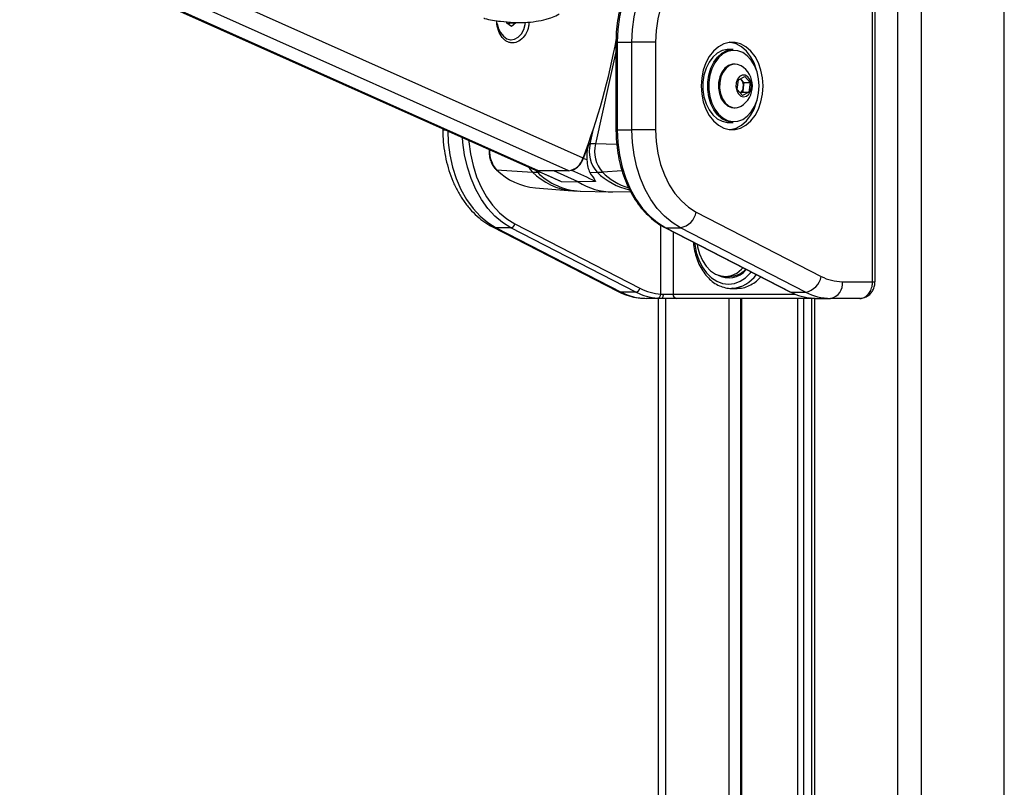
# Paper-space layout '3M DUO Wall Base Bracket' of a CAD drawing. Header units: millimetres. Extents: x 10 to 10067, y 20 to 7950.
# Tile 28 of 114: x 3389 to 3626, y 2969 to 3153. Entities that reach past the tile are written whole.
import ezdxf

# ---------------------------------------------------------------- set-up
doc = ezdxf.new("R2010")
doc.units = ezdxf.units.MM
doc.layers.add('COMPONENT_GEOMETRY', color=7, linetype='Continuous')
doc.styles.add('SLDTEXTSTYLE0', font='TXT', dxfattribs={"width": 0.75})
doc.dimstyles.new('SLDDIMSTYLE1', dxfattribs={"dimtxt": 75, "dimasz": 3.302, "dimexe": 0, "dimexo": 0.0625, "dimgap": 18.75, "dimtad": 0, "dimtih": 1, "dimtoh": 1, "dimdec": 0, "dimrnd": 1e-09, "dimzin": 12, "dimdsep": 46, "dimtxsty": 'SLDTEXTSTYLE0', "dimsah": 1, "dimcen": 0.09, "dimadec": 0, "dimazin": 3, "dimtfac": 1, "dimtdec": 0, "dimtofl": 0, "dimtmove": 0, "dimatfit": 3, "dimfxl": 1, "dimfrac": 2, "dimtolj": 1, "dimtzin": 12, "dimarcsym": 0})

# ---------------------------------------------------------------- blocks, each defined once
blk = doc.blocks.new('_D_31')
at = {"layer": 'COMPONENT_GEOMETRY', "color": 7}
for p, q in [((3546.34, 3861.9), (291.41, 3861.9)), ((294.59, 3861.9), (294.59, 2461.18)), ((294.59, 941.4), (294.59, 2342.12)), ((3494.92, 941.4), (291.41, 941.4))]:
    blk.add_line(p, q, dxfattribs=at)
for points in [[(294.59, 3861.9), (294.08, 3858.6), (295.1, 3858.6)], [(294.59, 941.4), (295.1, 944.7), (294.08, 944.7)]]:
    blk.add_solid(points, dxfattribs=at)
at = {"layer": 'COMPONENT_GEOMETRY', "color": 7, "insert": (183.76, 2438.8), "char_height": 75, "attachment_point": 1, "style": 'SLDTEXTSTYLE0'}
blk.add_mtext('2921', dxfattribs=at)

psp = doc.layouts.new('3M DUO Wall Base Bracket')

# ---------------------------------------------------------------- linework, layer by layer
at = {"color": 8, "linetype": 'Continuous', "lineweight": 25}
for p, q in [((3600.16, 977.9), (3600.16, 3851.9)), ((3605.7, 3851.9), (3605.7, 977.9)), ((3625.68, 977.9), (3625.68, 3851.9)), ((3513.98, 3117.03), (3393.92, 3170.66)), ((3521.18, 3117.03), (3401.3, 3170.57)), ((3524.62, 3120.05), (3411.79, 3170.45)), ((3532.52, 3147.84), (3532.81, 3147.84)), ((3532.52, 3145.56), (3527.59, 3123.46)), ((3490.98, 3126.87), (3491.54, 3126.87)), ((3526.31, 3123.48), (3527.11, 3127.07)), ((3532.52, 3126.87), (3532.81, 3126.87)), ((3532.72, 3123.35), (3527.59, 3123.46)), ((3513.69, 3116.65), (3513.2, 3117.19)), ((3514.46, 3116.64), (3513.69, 3116.65)), ((3533.99, 3116.99), (3529.27, 3116.7)), ((3543.27, 3087.46), (3543.27, 3103.99)), ((3546.24, 3102.39), (3546.24, 3087.43)), ((3594.07, 3090.43), (3594.66, 3090.43)), ((3546.24, 3087.43), (3575.53, 3087.43)), ((3544.42, 3086.43), (3544.42, 2834)), ((3559.66, 2835.73), (3559.66, 3086.43)), ((3562.66, 3086.43), (3562.66, 2837.33)), ((3576.14, 2835.05), (3576.14, 3086.43)), ((3577.53, 3086.43), (3577.53, 2833.59)), ((3580.11, 3086.43), (3580.11, 2829.73))]:
    psp.add_line(p, q, dxfattribs=at)
at = {"color": 7, "linetype": 'Continuous', "lineweight": 25}
for p, q in [((3594.07, 3090.43), (3594.07, 3172.43)), ((3594.66, 3090.43), (3594.66, 3172.43)), ((3393.49, 3170.66), (3513.2, 3117.19)), ((3506.38, 3152.41), (3506.37, 3152.73)), ((3507.46, 3151.58), (3506.38, 3152.41)), ((3507.16, 3152.49), (3506.74, 3152.13)), ((3507.16, 3152.49), (3508.5, 3152.49)), ((3508.5, 3152.49), (3507.46, 3151.58)), ((3507.24, 3148.44), (3507.42, 3148.44)), ((3532.52, 3147.84), (3532.52, 3126.87)), ((3532.81, 3147.84), (3536.35, 3147.84)), ((3532.81, 3147.84), (3532.81, 3126.87)), ((3542.01, 3147.84), (3536.35, 3147.84)), ((3536.35, 3126.87), (3536.35, 3147.84)), ((3542.01, 3147.84), (3542.01, 3126.87)), ((3560.67, 3146.1), (3559.54, 3146.1)), ((3561.08, 3142.6), (3560.82, 3142.6)), ((3561.89, 3138.82), (3563.42, 3139.63)), ((3562.41, 3139.09), (3562.58, 3138.89)), ((3563.42, 3139.63), (3564.68, 3138.16)), ((3561.62, 3136.54), (3561.89, 3138.82)), ((3562.88, 3135.07), (3561.62, 3136.54)), ((3562.58, 3138.89), (3563.21, 3138.16)), ((3563.07, 3137.02), (3562.94, 3135.88)), ((3563.21, 3138.16), (3563.07, 3137.02)), ((3563.21, 3138.16), (3564.68, 3138.16)), ((3564.68, 3138.16), (3564.41, 3135.88)), ((3562.94, 3135.88), (3562.42, 3135.61)), ((3564.41, 3135.88), (3562.88, 3135.07)), ((3562.94, 3135.88), (3564.41, 3135.88)), ((3560.82, 3132.1), (3561.08, 3132.1)), ((3562.38, 3132.43), (3562.55, 3132.53)), ((3490.98, 3127.11), (3490.98, 3126.87)), ((3559.54, 3128.6), (3560.67, 3128.6)), ((3532.81, 3126.87), (3536.35, 3126.87)), ((3542.01, 3126.87), (3536.35, 3126.87)), ((3526.01, 3123.48), (3526.31, 3123.48)), ((3525.54, 3119.63), (3524.72, 3120)), ((3503.9, 3117.25), (3512.48, 3116.7)), ((3513.29, 3117.15), (3518.92, 3114.68)), ((3513.43, 3117.1), (3513.29, 3117.15)), ((3513.43, 3117.1), (3513.47, 3117.09)), ((3521.18, 3117.03), (3513.98, 3117.03)), ((3523.49, 3114.38), (3517.58, 3117.03)), ((3521.91, 3117.1), (3521.71, 3117.09)), ((3526.25, 3116.62), (3528.01, 3116.65)), ((3519.4, 3114.48), (3523.49, 3114.38)), ((3527.64, 3114.48), (3523.49, 3114.38)), ((3513.21, 3112.9), (3522.03, 3112.24)), ((3523.93, 3112.15), (3531.08, 3111.97)), ((3531.76, 3111.97), (3536, 3112.08)), ((3551.78, 3107.13), (3581.76, 3091.7)), ((3502.92, 3103.58), (3532.91, 3088.14)), ((3508.27, 3104.31), (3538.26, 3088.88)), ((3507.32, 3103.37), (3503.79, 3103.37)), ((3503.79, 3103.37), (3533.77, 3087.94)), ((3537.31, 3087.94), (3507.32, 3103.37)), ((3544.23, 3103.42), (3574.22, 3087.99)), ((3544.45, 3103.37), (3547.98, 3103.37)), ((3544.45, 3103.37), (3574.43, 3087.94)), ((3577.97, 3087.94), (3547.98, 3103.37)), ((3558.72, 3091.68), (3559.75, 3091.68)), ((3586.84, 3090.43), (3594.07, 3090.43)), ((3537.31, 3087.94), (3533.77, 3087.94)), ((3543.27, 3087.46), (3543.9, 3087.43)), ((3543.9, 3087.43), (3546.24, 3087.43)), ((3560.47, 3088.84), (3560.21, 3088.83)), ((3560.21, 3088.83), (3561.62, 3088.83)), ((3574.43, 3087.94), (3577.97, 3087.94)), ((3543.51, 3086.43), (3539.82, 3086.43)), ((3543.51, 3086.43), (3542.53, 3086.46)), ((3542.74, 2834.1), (3542.74, 3086.43)), ((3547.02, 3086.43), (3543.51, 3086.43)), ((3579.43, 3086.43), (3547.02, 3086.43)), ((3562.37, 3086.43), (3562.37, 2837.22)), ((3579.42, 3086.43), (3579.42, 2831.01)), ((3580.32, 3086.43), (3579.43, 3086.43)), ((3579.65, 3086.46), (3580.32, 3086.43)), ((3580.32, 3086.43), (3584.01, 3086.43)), ((3591.02, 3086.43), (3584.01, 3086.43))]:
    psp.add_line(p, q, dxfattribs=at)
at = {"color": 7, "linetype": 'Continuous', "lineweight": 25, "flags": 128}
for points in [[(3548.95, 3172.74), (3546.79, 3172.28), (3544.69, 3171.45), (3542.67, 3170.26), (3540.78, 3168.72), (3539.03, 3166.87), (3537.46, 3164.73), (3536.09, 3162.32), (3534.93, 3159.7), (3534.02, 3156.9), (3533.35, 3153.95), (3532.95, 3150.92), (3532.81, 3147.84)], [(3536.35, 3147.84), (3536.48, 3150.92), (3536.89, 3153.95), (3537.55, 3156.9), (3538.47, 3159.7), (3539.62, 3162.32), (3540.99, 3164.73), (3542.57, 3166.87), (3544.31, 3168.72), (3546.21, 3170.26), (3548.22, 3171.45), (3550.33, 3172.28), (3552.49, 3172.74)], [(3555.56, 3168.76), (3553.58, 3168.32), (3551.67, 3167.51), (3549.84, 3166.35), (3548.15, 3164.85), (3546.61, 3163.03), (3545.26, 3160.95), (3544.12, 3158.62), (3543.21, 3156.1), (3542.54, 3153.43), (3542.14, 3150.66), (3542.01, 3147.84)], [(3504.05, 3152.33), (3504.3, 3151.26), (3504.81, 3150.14), (3505.51, 3149.26), (3506.36, 3148.68), (3507.28, 3148.44), (3508.21, 3148.57), (3509.09, 3149.05), (3509.84, 3149.84), (3510.42, 3150.89), (3510.77, 3152.12), (3510.83, 3152.59)], [(3567.82, 3137.35), (3567.69, 3139.28), (3567.31, 3141.14), (3566.7, 3142.88), (3565.88, 3144.43), (3564.87, 3145.73), (3563.7, 3146.75), (3562.42, 3147.45), (3561.08, 3147.81), (3559.71, 3147.81), (3558.36, 3147.45), (3557.08, 3146.75), (3555.92, 3145.73), (3554.9, 3144.43), (3554.08, 3142.88), (3553.47, 3141.14), (3553.09, 3139.28), (3552.97, 3137.35), (3553.09, 3135.42), (3553.47, 3133.56), (3554.08, 3131.82), (3554.9, 3130.28), (3555.92, 3128.97), (3557.08, 3127.95), (3558.36, 3127.25), (3559.71, 3126.9), (3561.08, 3126.9), (3562.42, 3127.25), (3563.7, 3127.95), (3564.87, 3128.97), (3565.88, 3130.28), (3566.7, 3131.82), (3567.31, 3133.56), (3567.69, 3135.42), (3567.82, 3137.35)], [(3559.54, 3146.1), (3559.23, 3146.09), (3557.99, 3145.82), (3556.82, 3145.21), (3555.76, 3144.27), (3554.85, 3143.05), (3554.13, 3141.6), (3553.64, 3139.97), (3553.39, 3138.24), (3553.39, 3136.47), (3553.64, 3134.73), (3554.13, 3133.11), (3554.85, 3131.65), (3555.76, 3130.43), (3556.82, 3129.5), (3557.99, 3128.88), (3559.23, 3128.61), (3559.54, 3128.6)], [(3560.67, 3128.6), (3560.36, 3128.61), (3559.12, 3128.88), (3557.95, 3129.5), (3556.89, 3130.43), (3555.98, 3131.65), (3555.26, 3133.11), (3554.77, 3134.73), (3554.52, 3136.47), (3554.52, 3138.24), (3554.77, 3139.97), (3555.26, 3141.6), (3555.98, 3143.05), (3556.89, 3144.27), (3557.95, 3145.21), (3559.12, 3145.82), (3560.36, 3146.09), (3560.67, 3146.1)], [(3566.33, 3140.87), (3566.25, 3141.14), (3565.64, 3142.88), (3564.82, 3144.43), (3563.8, 3145.73), (3562.64, 3146.75), (3561.36, 3147.45), (3560.02, 3147.81), (3559.86, 3147.82)], [(3566.86, 3137.35), (3566.74, 3139.07), (3566.37, 3140.72), (3565.78, 3142.24), (3564.98, 3143.55), (3564.01, 3144.61), (3562.92, 3145.37), (3561.73, 3145.8), (3560.51, 3145.89), (3559.3, 3145.63), (3558.15, 3145.03), (3557.11, 3144.11), (3556.23, 3142.92), (3555.53, 3141.5), (3555.05, 3139.91), (3554.8, 3138.22), (3554.8, 3136.49), (3555.05, 3134.79), (3555.53, 3133.2), (3556.23, 3131.78), (3557.11, 3130.59), (3558.15, 3129.68), (3559.3, 3129.07), (3560.51, 3128.81), (3561.73, 3128.9), (3562.92, 3129.33), (3564.01, 3130.1), (3564.98, 3131.15), (3565.78, 3132.47), (3566.37, 3133.98), (3566.74, 3135.63), (3566.86, 3137.35)], [(3560.82, 3142.6), (3560.46, 3142.58), (3559.51, 3142.27), (3558.66, 3141.63), (3557.95, 3140.69), (3557.44, 3139.53), (3557.15, 3138.22), (3557.12, 3136.85), (3557.34, 3135.51), (3557.79, 3134.3), (3558.45, 3133.3), (3559.28, 3132.57), (3560.2, 3132.17), (3560.82, 3132.1)], [(3562.55, 3142.17), (3561.7, 3142.53), (3560.73, 3142.58), (3559.78, 3142.27), (3558.93, 3141.63), (3558.22, 3140.69), (3557.71, 3139.53), (3557.42, 3138.22), (3557.39, 3136.85), (3557.61, 3135.51), (3558.06, 3134.3), (3558.72, 3133.3), (3559.55, 3132.57), (3560.47, 3132.17), (3561.44, 3132.13), (3562.38, 3132.43)], [(3563.8, 3134.89), (3564.38, 3135.39), (3564.8, 3136.15), (3565, 3137.08), (3564.94, 3138.04), (3564.64, 3138.91), (3564.14, 3139.57), (3563.51, 3139.93), (3562.83, 3139.94), (3562.19, 3139.6), (3561.68, 3138.96), (3561.37, 3138.1), (3561.3, 3137.14), (3561.48, 3136.21), (3561.88, 3135.43), (3562.46, 3134.92), (3563.13, 3134.73), (3563.8, 3134.89)], [(3562.58, 3138.89), (3562.43, 3139.05), (3562.39, 3139.08)], [(3559.86, 3126.88), (3560.02, 3126.9), (3561.36, 3127.25), (3562.64, 3127.95), (3563.8, 3128.97), (3564.82, 3130.28), (3565.64, 3131.82), (3566.25, 3133.56), (3566.33, 3133.84)], [(3532.81, 3126.87), (3532.95, 3123.82), (3533.34, 3120.82), (3533.99, 3117.91), (3534.88, 3115.13), (3536.01, 3112.53), (3537.35, 3110.14), (3538.89, 3108), (3540.61, 3106.14), (3542.47, 3104.59), (3544.45, 3103.37)], [(3547.98, 3103.37), (3546, 3104.59), (3544.14, 3106.14), (3542.43, 3108), (3540.89, 3110.14), (3539.55, 3112.53), (3538.42, 3115.13), (3537.52, 3117.91), (3536.87, 3120.82), (3536.48, 3123.82), (3536.35, 3126.87)], [(3542.01, 3126.87), (3542.14, 3124.02), (3542.55, 3121.24), (3543.22, 3118.55), (3544.14, 3116.02), (3545.3, 3113.68), (3546.67, 3111.59), (3548.22, 3109.78), (3549.94, 3108.29), (3551.78, 3107.13)], [(3513.98, 3117.03), (3513.51, 3117.08), (3513.2, 3117.19)], [(3551.97, 3099.44), (3552.08, 3098.8), (3552.56, 3097.07), (3553.25, 3095.5), (3554.14, 3094.14), (3555.2, 3093.05), (3556.39, 3092.26), (3557.66, 3091.8), (3558.97, 3091.69), (3560.27, 3091.93), (3561.51, 3092.51), (3562.65, 3093.42), (3562.99, 3093.77)], [(3543.51, 3086.43), (3543.59, 3086.45), (3543.66, 3086.51), (3543.73, 3086.6), (3543.79, 3086.72), (3543.84, 3086.88), (3543.87, 3087.05), (3543.89, 3087.24), (3543.9, 3087.43)], [(3574.22, 3087.99), (3574.3, 3087.96), (3574.43, 3087.94)]]:
    psp.add_lwpolyline(points, dxfattribs=at)
at = {"color": 8, "linetype": 'Continuous', "lineweight": 25, "flags": 128}
for points in [[(3492.16, 3126.59), (3492.29, 3123.82), (3492.68, 3120.82), (3493.33, 3117.91), (3494.22, 3115.13), (3495.35, 3112.53), (3496.7, 3110.14), (3498.24, 3108), (3499.95, 3106.14), (3501.81, 3104.59), (3503.79, 3103.37)], [(3507.32, 3103.37), (3505.34, 3104.59), (3503.48, 3106.14), (3501.77, 3108), (3500.23, 3110.14), (3498.89, 3112.53), (3497.76, 3115.13), (3496.87, 3117.91), (3496.22, 3120.82), (3495.82, 3123.82), (3495.74, 3124.99)], [(3497.2, 3124.34), (3497.23, 3123.94), (3497.61, 3121.06), (3498.23, 3118.27), (3499.09, 3115.6), (3500.17, 3113.1), (3501.46, 3110.81), (3502.94, 3108.75), (3504.59, 3106.97), (3506.37, 3105.48), (3508.27, 3104.31)], [(3511.53, 3117.94), (3511.95, 3117.3), (3512.48, 3116.7)], [(3502.92, 3103.58), (3503.25, 3103.45), (3503.79, 3103.37)], [(3544.23, 3103.43), (3544.31, 3103.39), (3544.45, 3103.37)], [(3551.39, 3099.74), (3551.42, 3099.42), (3551.79, 3097.46), (3552.4, 3095.63), (3553.22, 3093.98), (3554.23, 3092.55), (3555.4, 3091.39), (3556.7, 3090.53), (3558.08, 3090.01), (3559.5, 3089.83), (3560.93, 3090.01), (3562.31, 3090.53), (3563.6, 3091.39), (3564.77, 3092.55), (3564.95, 3092.76)], [(3532.91, 3088.14), (3533.24, 3088.01), (3533.77, 3087.94)], [(3579.43, 3086.43), (3579.31, 3086.45), (3579.22, 3086.5)]]:
    psp.add_lwpolyline(points, dxfattribs=at)
at = {"color": 7, "linetype": 'Continuous', "lineweight": 25}
for centre, radius, start, end in [((3505.59, 3153.14), 1.53, 318.945, 341.7136), ((3372.42, 3178.26), 162.95, 339.0713, 349.5715), ((3559.61, 3137.35), 5.65, 301.3887, 58.6113), ((3560.92, 3137.21), 2.16, 313.2422, 355.1108), ((3560.62, 3137.37), 2.48, 351.8384, 37.7939), ((3369.79, 3179.45), 165.94, 339.0076, 340.2878), ((3533.48, 3121.64), 7.4, 165.6324, 222.3973), ((3525.61, 3030.91), 92.57, 88.7803, 89.5691), ((3534.68, 3121.64), 7.32, 165.6321, 222.3979), ((3520.54, 3121.22), 4.24, 278.6034, 343.975), ((3520.28, 3121.49), 4.68, 290.3685, 341.5364), ((3503.9, 3117.45), 0.199, 227.8306, 268.5454), ((3514.67, 3128.17), 15.34, 225.3658, 264.5165), ((3514.27, 3144.96), 28.31, 266.3705, 268.8209), ((3527.36, 3148.43), 31.78, 271.179, 273.4475), ((3531.53, 3126.55), 14.58, 236.5483, 270.8832), ((3547.19, 3107.97), 4.66, 279.7577, 349.68), ((3507.13, 3104.52), 1.17, 279.7563, 349.6802), ((3559.53, 3096.9), 5.54, 241.4119, 320.2062), ((3559.64, 3097.23), 5.54, 271.0727, 316.6119), ((3577.18, 3092.53), 4.66, 279.7576, 349.6808), ((3586.9, 3101.49), 11.06, 242.3131, 269.6825), ((3583.31, 3089.93), 3.57, 281.4227, 8.0486), ((3539.89, 3099.6), 13.17, 242.313, 269.6829), ((3537.11, 3089.09), 1.17, 279.7586, 349.6782), ((3543.47, 3099.73), 13.3, 242.4009, 265.919), ((3544.18, 3100.2), 12.77, 242.4022, 265.9185), ((3542.34, 3087.37), 0.927, 281.3312, 5.586), ((3547.15, 3087.33), 0.911, 173.8581, 262.1257), ((3580.6, 3099.73), 13.3, 242.4009, 265.919), ((3584.09, 3099.6), 13.17, 242.313, 269.6829)]:
    psp.add_arc(centre, radius, start, end, dxfattribs=at)
at = {"color": 8, "linetype": 'Continuous', "lineweight": 25}
for centre, radius, start, end in [((3508.56, 3121.56), 6.35, 175.2167, 222.7059), ((3523.46, 3127.75), 15.58, 225.1722, 264.6921), ((3524.69, 3127.77), 15.64, 225.2924, 267.1821), ((3539.37, 3128.3), 16.27, 225.7283, 257.0231), ((3540.81, 3128.61), 16.58, 225.9047, 251.3033), ((3559.8, 3096.67), 7.86, 274.9247, 324.5875)]:
    psp.add_arc(centre, radius, start, end, dxfattribs=at)
at = {"color": 7, "linetype": 'Continuous', "lineweight": 25}
for centre, major_axis, ratio, start_param, end_param in [((-5299.28, 6987.29), (9014.72, -3958.66), 0.000109, 6.071134, 6.0743), ((-4975.19, 6987.29), (8690.69, -3958.66), 0.00013, 0.208353, 0.211519)]:
    psp.add_ellipse(centre, major_axis=major_axis, ratio=ratio, start_param=start_param, end_param=end_param, dxfattribs=at)
for points, knots in [([(3545.59, 3171.88), (3545.02, 3171.64), (3543.81, 3171.12), (3542.04, 3169.97), (3540.31, 3168.52), (3538.7, 3166.8), (3537.25, 3164.84), (3535.96, 3162.66), (3534.86, 3160.3), (3533.95, 3157.77), (3533.26, 3155.12), (3532.78, 3152.38), (3532.55, 3149.94), (3532.53, 3148.42), (3532.52, 3147.84)], [0, 0, 0, 0, 0.075973, 0.162036, 0.248467, 0.335227, 0.422233, 0.509398, 0.596648, 0.683932, 0.771215, 0.85849, 0.94576, 1, 1, 1, 1]), ([(3500.85, 3153.59), (3500.9, 3153.58), (3502.18, 3153.22), (3504.57, 3152.87), (3507.79, 3152.55), (3510.64, 3152.54), (3513.23, 3152.78), (3515.34, 3153.21), (3517.04, 3153.76), (3518.12, 3154.15), (3518.77, 3154.55), (3518.93, 3154.65)], [0, 0, 0, 0, 0.007864, 0.23082, 0.413887, 0.560051, 0.708545, 0.834909, 0.89153, 0.974842, 1, 1, 1, 1]), ([(3511.65, 3152.68), (3511.63, 3152.33), (3511.6, 3151.25), (3510.87, 3149.64), (3509.64, 3148.21), (3508.35, 3147.67), (3507.31, 3147.68), (3506.55, 3147.9), (3505.85, 3148.33), (3505.02, 3149.16), (3504.28, 3150.62), (3503.89, 3152.14), (3503.97, 3152.94), (3503.98, 3153.02)], [0, 0, 0, 0, 0.06274, 0.196157, 0.328662, 0.459928, 0.52567, 0.591035, 0.656496, 0.722197, 0.853501, 0.986023, 1, 1, 1, 1]), ([(3490.98, 3126.87), (3490.99, 3126.36), (3491.01, 3124.9), (3491.23, 3122.51), (3491.71, 3119.75), (3492.42, 3117.07), (3493.37, 3114.51), (3494.52, 3112.1), (3495.89, 3109.88), (3497.45, 3107.86), (3499.19, 3106.11), (3501.01, 3104.65), (3502.31, 3103.92), (3502.92, 3103.58)], [0, 0, 0, 0, 0.051859, 0.14736, 0.243006, 0.338809, 0.4348, 0.530977, 0.627263, 0.723466, 0.81931, 0.914438, 1, 1, 1, 1]), ([(3532.52, 3126.87), (3532.53, 3126.37), (3532.55, 3124.94), (3532.75, 3122.57), (3533.21, 3119.83), (3533.88, 3117.17), (3534.77, 3114.63), (3535.86, 3112.24), (3537.13, 3110.04), (3538.58, 3108.05), (3540.19, 3106.3), (3541.89, 3104.84), (3543.27, 3103.94), (3544.05, 3103.52), (3544.23, 3103.42)], [0, 0, 0, 0, 0.04917, 0.142068, 0.235021, 0.328009, 0.421041, 0.514118, 0.607232, 0.700348, 0.793409, 0.886327, 0.973612, 1, 1, 1, 1]), ([(3526.01, 3123.48), (3525.81, 3122.8), (3525.44, 3121.51), (3525.5, 3120.23), (3525.54, 3119.63)], [0, 0, 0, 0, 0.528125, 1, 1, 1, 1]), ([(3502.13, 3122.13), (3502.12, 3121.84), (3502.07, 3121.11), (3502.26, 3119.96), (3502.67, 3118.78), (3503.2, 3117.89), (3503.61, 3117.46), (3503.77, 3117.3)], [0, 0, 0, 0, 0.158146, 0.391629, 0.625732, 0.860701, 1, 1, 1, 1]), ([(3525.54, 3119.63), (3525.6, 3119.03), (3525.73, 3117.81), (3526.07, 3117.02), (3526.25, 3116.62)], [0, 0, 0, 0, 0.49872, 1, 1, 1, 1]), ([(3526.25, 3116.62), (3526.73, 3115.9), (3527.27, 3115.11), (3527.61, 3114.53), (3527.64, 3114.48)], [0, 0, 0, 0, 0.915114, 1, 1, 1, 1]), ([(3518.92, 3114.69), (3518.96, 3114.67), (3519.11, 3114.59), (3519.27, 3114.53), (3519.4, 3114.48)], [0, 0, 0, 0, 0.2498681, 1, 1, 1, 1]), ([(3522.02, 3112.28), (3522.39, 3112.23), (3523.02, 3112.16), (3523.66, 3112.17), (3523.92, 3112.18)], [0, 0, 0, 0, 0.589547, 1, 1, 1, 1]), ([(3551.08, 3099.9), (3551.08, 3099.87), (3551.1, 3099.17), (3551.36, 3097.83), (3551.87, 3095.95), (3552.61, 3094.21), (3553.54, 3092.64), (3554.66, 3091.29), (3555.92, 3090.21), (3557.3, 3089.41), (3558.75, 3088.95), (3559.83, 3088.78), (3560.41, 3088.85), (3560.5, 3088.86)], [0, 0, 0, 0, 0.005131, 0.114038, 0.223071, 0.332271, 0.441638, 0.551027, 0.660123, 0.768457, 0.875571, 0.981348, 1, 1, 1, 1]), ([(3561.62, 3088.87), (3561.97, 3088.87), (3562.81, 3088.87), (3564.15, 3089.28), (3565.57, 3090.05), (3566.62, 3090.84), (3567.13, 3091.44), (3567.24, 3091.58)], [0, 0, 0, 0, 0.172, 0.423431, 0.674864, 0.926464, 1, 1, 1, 1]), ([(3591.02, 3086.43), (3591.37, 3086.48), (3592.06, 3086.57), (3592.98, 3087.27), (3593.67, 3088.3), (3594.02, 3089.42), (3594.06, 3090.15), (3594.07, 3090.43)], [0, 0, 0, 0, 0.217103, 0.434576, 0.651624, 0.86675, 1, 1, 1, 1]), ([(3591.03, 3086.44), (3591.05, 3086.44), (3591.4, 3086.4), (3592.1, 3086.57), (3593.01, 3087.02), (3593.77, 3087.73), (3594.32, 3088.64), (3594.63, 3089.57), (3594.63, 3090.18), (3594.63, 3090.43)], [0, 0, 0, 0, 0.010174, 0.1831547, 0.3542823, 0.5249257, 0.6991584, 0.878792, 1, 1, 1, 1]), ([(3532.91, 3088.14), (3533.31, 3087.95), (3534.39, 3087.43), (3536.21, 3086.84), (3538.13, 3086.48), (3539.34, 3086.45), (3539.82, 3086.43)], [0, 0, 0, 0, 0.18348, 0.491955, 0.79717, 1, 1, 1, 1])]:
    psp.add_open_spline(points, degree=3, knots=knots, dxfattribs=at)

# ---------------------------------------------------------------- dimensions: what is measured, and where the dimension line sits
at = {"layer": 'COMPONENT_GEOMETRY', "color": 7}
dim = psp.add_linear_dim(base=(294.58866511, 941.39902888), p1=(3547.60804384, 3861.89902888), p2=(3496.18912022, 941.39902888), angle=90, dimstyle='SLDDIMSTYLE1', dxfattribs=at)
dim.commit()
dim.dimension.update_dxf_attribs({"geometry": '_D_31', "text_midpoint": (294.58866511, 2401.64902888), "dimtype": 160})

doc.saveas('drawing.dxf')
